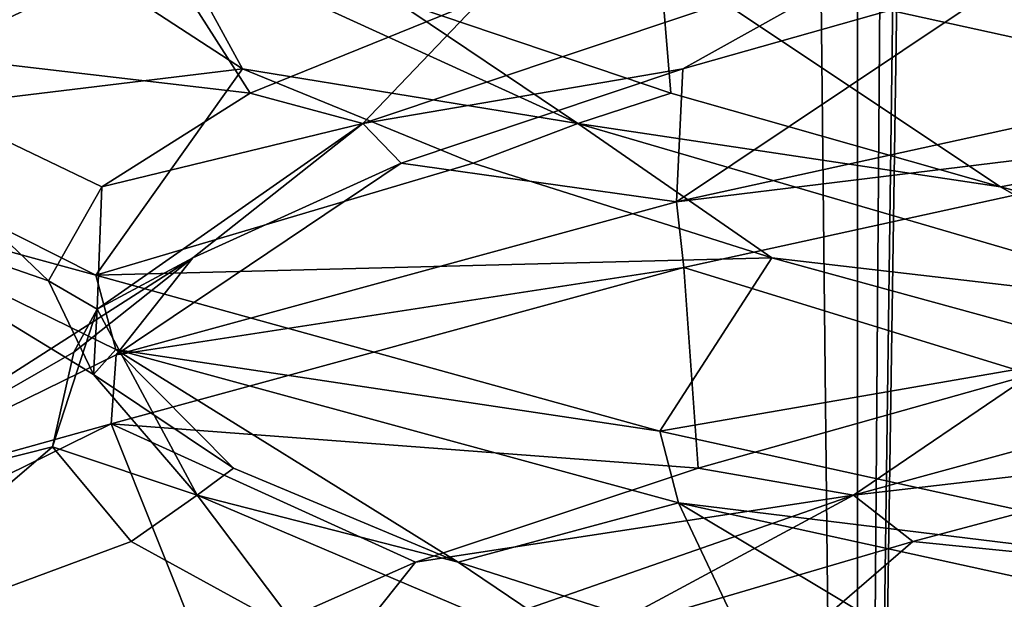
# Model space of a CAD drawing. Header units: millimetres. Extents: x -36.5 to 36.5, y -8.8 to 41.6.
# Tile 60 of 256: x -1.256 to -0.343, y -1.311 to -0.773. Entities that reach past the tile are written whole.
import ezdxf

# ---------------------------------------------------------------- set-up
doc = ezdxf.new("R2010")
doc.units = ezdxf.units.MM
doc.header["$LTSCALE"] = 65.185185
for name, color, linetype in [('11', 7, 'CONTINUOUS'), ('12', 7, 'CONTINUOUS'), ('13', 7, 'CONTINUOUS'), ('166', 7, 'CONTINUOUS'), ('172', 7, 'CONTINUOUS'), ('173', 7, 'CONTINUOUS'), ('174', 7, 'CONTINUOUS'), ('184', 7, 'CONTINUOUS'), ('185', 7, 'CONTINUOUS'), ('186', 7, 'CONTINUOUS'), ('196', 7, 'CONTINUOUS'), ('217', 7, 'CONTINUOUS'), ('218', 7, 'CONTINUOUS'), ('219', 7, 'CONTINUOUS'), ('23', 7, 'CONTINUOUS'), ('24', 7, 'CONTINUOUS'), ('25', 7, 'CONTINUOUS'), ('35', 7, 'CONTINUOUS'), ('5', 7, 'CONTINUOUS'), ('548', 7, 'CONTINUOUS'), ('553', 7, 'CONTINUOUS'), ('56', 7, 'CONTINUOUS'), ('57', 7, 'CONTINUOUS'), ('58', 7, 'CONTINUOUS')]:
    doc.layers.add(name, color=color, linetype=linetype)

msp = doc.modelspace()

# ---------------------------------------------------------------- linework, layer by layer
at = {"layer": '11', "color": 7, "linetype": 'Continuous'}
for points in [[(-0.6466, -0.94186, 12.35348), (0, -0.8, 12.5), (-0.33129, -0.7306, 12.18389), (-0.6466, -0.94186, 12.35348)], [(-0.64086, -0.8183, 12.04912), (-0.6466, -0.94186, 12.35348), (-0.33129, -0.7306, 12.18389), (-0.64086, -0.8183, 12.04912)], [(-0.90209, -0.906, 11.83521), (-0.6466, -0.94186, 12.35348), (-0.64086, -0.8183, 12.04912), (-0.90209, -0.906, 11.83521)], [(-1.1666, -1.08363, 11.94289), (-0.6466, -0.94186, 12.35348), (-0.90209, -0.906, 11.83521), (-1.1666, -1.08363, 11.94289)], [(-1.09528, -0.99369, 11.55831), (-1.1666, -1.08363, 11.94289), (-0.90209, -0.906, 11.83521), (-1.09528, -0.99369, 11.55831)], [(-1.46297, -1.22912, 11.33124), (-1.1666, -1.08363, 11.94289), (-1.09528, -0.99369, 11.55831), (-1.46297, -1.22912, 11.33124)], [(-1.20585, -1.08139, 11.2393), (-1.46297, -1.22912, 11.33124), (-1.09528, -0.99369, 11.55831), (-1.20585, -1.08139, 11.2393)], [(-1.22547, -1.16909, 10.90224), (-1.46297, -1.22912, 11.33124), (-1.20585, -1.08139, 11.2393), (-1.22547, -1.16909, 10.90224)], [(-1.46202, -1.37178, 10.6646), (-1.46297, -1.22912, 11.33124), (-1.22547, -1.16909, 10.90224), (-1.46202, -1.37178, 10.6646)], [(-1.15266, -1.25678, 10.57256), (-1.46202, -1.37178, 10.6646), (-1.22547, -1.16909, 10.90224), (-1.15266, -1.25678, 10.57256)], [(-0.99291, -1.34448, 10.27511), (-1.46202, -1.37178, 10.6646), (-1.15266, -1.25678, 10.57256), (-0.99291, -1.34448, 10.27511)]]:
    msp.add_3dface(points, dxfattribs=at)
at = {"layer": '12', "color": 7, "linetype": 'Continuous'}
for points in [[(-0.93757, -0.86895, 11.73817), (-0.64086, -0.8183, 12.04912), (-0.42274, -0.69652, 12.11589), (-0.93757, -0.86895, 11.73817)], [(-0.93757, -0.86895, 11.73817), (-0.42274, -0.69652, 12.11589), (-0.82755, -0.75381, 11.90912), (-0.93757, -0.86895, 11.73817)], [(-0.64086, -0.8183, 12.04912), (-0.33129, -0.7306, 12.18389), (-0.42274, -0.69652, 12.11589), (-0.64086, -0.8183, 12.04912)], [(-1.0423, -0.84084, 11.65188), (-0.93757, -0.86895, 11.73817), (-0.82755, -0.75381, 11.90912), (-1.0423, -0.84084, 11.65188)], [(-0.90209, -0.906, 11.83521), (-0.64086, -0.8183, 12.04912), (-0.93757, -0.86895, 11.73817), (-0.90209, -0.906, 11.83521)], [(-1.17961, -0.92788, 11.34621), (-0.93757, -0.86895, 11.73817), (-1.0423, -0.84084, 11.65188), (-1.17961, -0.92788, 11.34621)], [(-1.18393, -1.04138, 11.14908), (-1.09528, -0.99369, 11.55831), (-0.93757, -0.86895, 11.73817), (-1.18393, -1.04138, 11.14908)], [(-1.18393, -1.04138, 11.14908), (-0.93757, -0.86895, 11.73817), (-1.17961, -0.92788, 11.34621), (-1.18393, -1.04138, 11.14908)], [(-1.09528, -0.99369, 11.55831), (-0.90209, -0.906, 11.83521), (-0.93757, -0.86895, 11.73817), (-1.09528, -0.99369, 11.55831)], [(-1.22928, -1.01491, 11.01482), (-1.18393, -1.04138, 11.14908), (-1.17961, -0.92788, 11.34621), (-1.22928, -1.01491, 11.01482)], [(-1.20585, -1.08139, 11.2393), (-1.09528, -0.99369, 11.55831), (-1.18393, -1.04138, 11.14908), (-1.20585, -1.08139, 11.2393)], [(-1.18761, -1.10195, 10.68233), (-1.18393, -1.04138, 11.14908), (-1.22928, -1.01491, 11.01482), (-1.18761, -1.10195, 10.68233)], [(-1.22547, -1.16909, 10.90224), (-1.20585, -1.08139, 11.2393), (-1.18393, -1.04138, 11.14908), (-1.22547, -1.16909, 10.90224)], [(-1.09129, -1.21381, 10.5173), (-1.22547, -1.16909, 10.90224), (-1.18393, -1.04138, 11.14908), (-1.09129, -1.21381, 10.5173)], [(-1.09129, -1.21381, 10.5173), (-1.18393, -1.04138, 11.14908), (-1.18761, -1.10195, 10.68233), (-1.09129, -1.21381, 10.5173)], [(-1.05771, -1.18898, 10.37344), (-1.09129, -1.21381, 10.5173), (-1.18761, -1.10195, 10.68233), (-1.05771, -1.18898, 10.37344)], [(-1.15266, -1.25678, 10.57256), (-1.22547, -1.16909, 10.90224), (-1.09129, -1.21381, 10.5173), (-1.15266, -1.25678, 10.57256)], [(-0.84923, -1.27601, 10.1111), (-1.09129, -1.21381, 10.5173), (-1.05771, -1.18898, 10.37344), (-0.84923, -1.27601, 10.1111)], [(-0.99291, -1.34448, 10.27511), (-1.15266, -1.25678, 10.57256), (-1.09129, -1.21381, 10.5173), (-0.99291, -1.34448, 10.27511)], [(-0.68618, -1.38624, 10.02374), (-0.99291, -1.34448, 10.27511), (-1.09129, -1.21381, 10.5173), (-0.68618, -1.38624, 10.02374)], [(-0.68618, -1.38624, 10.02374), (-1.09129, -1.21381, 10.5173), (-0.84923, -1.27601, 10.1111), (-0.68618, -1.38624, 10.02374)], [(-0.57765, -1.36305, 9.9148), (-0.68618, -1.38624, 10.02374), (-0.84923, -1.27601, 10.1111), (-0.57765, -1.36305, 9.9148)]]:
    msp.add_3dface(points, dxfattribs=at)
at = {"layer": '13', "color": 7, "linetype": 'Continuous'}
for points in [[(-1.1666, -0.64613, 11.94289), (-1.46297, -0.79162, 11.33124), (-1.0423, -0.84084, 11.65188), (-1.1666, -0.64613, 11.94289)], [(-1.1666, -0.64613, 11.94289), (-1.0423, -0.84084, 11.65188), (-0.82755, -0.75381, 11.90912), (-1.1666, -0.64613, 11.94289)], [(-1.46297, -0.79162, 11.33124), (-1.46202, -0.93428, 10.6646), (-1.22928, -1.01491, 11.01482), (-1.46297, -0.79162, 11.33124)], [(-1.46297, -0.79162, 11.33124), (-1.22928, -1.01491, 11.01482), (-1.17961, -0.92788, 11.34621), (-1.46297, -0.79162, 11.33124)], [(-1.46297, -0.79162, 11.33124), (-1.17961, -0.92788, 11.34621), (-1.0423, -0.84084, 11.65188), (-1.46297, -0.79162, 11.33124)], [(-1.46202, -0.93428, 10.6646), (-1.16677, -1.07881, 10.05732), (-1.18761, -1.10195, 10.68233), (-1.46202, -0.93428, 10.6646)], [(-1.46202, -0.93428, 10.6646), (-1.18761, -1.10195, 10.68233), (-1.22928, -1.01491, 11.01482), (-1.46202, -0.93428, 10.6646)], [(-1.16677, -1.07881, 10.05732), (-1.05771, -1.18898, 10.37344), (-1.18761, -1.10195, 10.68233), (-1.16677, -1.07881, 10.05732)], [(-1.16677, -1.07881, 10.05732), (-0.64487, -1.22104, 9.6457), (-0.84923, -1.27601, 10.1111), (-1.16677, -1.07881, 10.05732)], [(-1.16677, -1.07881, 10.05732), (-0.84923, -1.27601, 10.1111), (-1.05771, -1.18898, 10.37344), (-1.16677, -1.07881, 10.05732)], [(-0.64487, -1.22104, 9.6457), (-0.57765, -1.36305, 9.9148), (-0.84923, -1.27601, 10.1111), (-0.64487, -1.22104, 9.6457)], [(-0.64487, -1.22104, 9.6457), (0, -1.3625, 9.5), (-0.26315, -1.45008, 9.79913), (-0.64487, -1.22104, 9.6457)], [(-0.64487, -1.22104, 9.6457), (-0.26315, -1.45008, 9.79913), (-0.57765, -1.36305, 9.9148), (-0.64487, -1.22104, 9.6457)]]:
    msp.add_3dface(points, dxfattribs=at)
at = {"layer": '166', "color": 7, "linetype": 'Continuous'}
for points in [[(-1.46297, -0.79162, -10.66876), (-1.1666, -0.64613, -10.05711), (-1.45937, -0.72574, -10.65323), (-1.46297, -0.79162, -10.66876)], [(0, -0.8, -12.5), (-0.66218, -0.71696, -12.34593), (-0.65568, -0.656, -12.34911), (0, -0.8, -12.5)], [(0, -0.8625, -12.5), (-0.66218, -0.71696, -12.34593), (0, -0.8, -12.5), (0, -0.8625, -12.5)], [(0, -0.8, -9.5), (-0.6466, -0.94186, -9.64652), (0, -0.8625, -9.5), (0, -0.8, -9.5)], [(0, -0.8625, -9.5), (-0.6466, -0.94186, -9.64652), (-0.63999, -1.00281, -9.64338), (0, -0.8625, -9.5)], [(-1.18545, -1.00992, -11.91908), (-1.46202, -0.93428, -11.3354), (-1.46522, -0.86868, -11.32115), (-1.18545, -1.00992, -11.91908)], [(-1.16677, -1.07881, -11.94268), (-1.46202, -0.93428, -11.3354), (-1.18545, -1.00992, -11.91908), (-1.16677, -1.07881, -11.94268)], [(-0.6466, -0.94186, -9.64652), (-1.1666, -1.08363, -10.05711), (-0.63999, -1.00281, -9.64338), (-0.6466, -0.94186, -9.64652)], [(-0.63999, -1.00281, -9.64338), (-1.1666, -1.08363, -10.05711), (-1.17101, -1.14762, -10.06259), (-0.63999, -1.00281, -9.64338)], [(-0.66218, -1.15446, -12.34593), (-1.16677, -1.07881, -11.94268), (-1.18545, -1.00992, -11.91908), (-0.66218, -1.15446, -12.34593)], [(-1.1666, -1.08363, -10.05711), (-1.46297, -1.22912, -10.66876), (-1.17101, -1.14762, -10.06259), (-1.1666, -1.08363, -10.05711)], [(-0.64487, -1.22104, -12.3543), (-1.16677, -1.07881, -11.94268), (-0.66218, -1.15446, -12.34593), (-0.64487, -1.22104, -12.3543)], [(-1.17101, -1.14762, -10.06259), (-1.46297, -1.22912, -10.66876), (-1.46231, -1.291, -10.66587), (-1.17101, -1.14762, -10.06259)], [(0, -1.3, -12.5), (-0.64487, -1.22104, -12.3543), (-0.66218, -1.15446, -12.34593), (0, -1.3, -12.5)], [(0, -1.3625, -12.5), (-0.64487, -1.22104, -12.3543), (0, -1.3, -12.5), (0, -1.3625, -12.5)], [(0, -1.3625, -9.5), (0, -1.3, -9.5), (-0.63999, -1.44031, -9.64338), (0, -1.3625, -9.5)]]:
    msp.add_3dface(points, dxfattribs=at)
at = {"layer": '172', "color": 7, "linetype": 'Continuous'}
for points in [[(-0.6466, -0.94186, -9.64652), (0, -0.8, -9.5), (-0.33129, -0.7306, -9.81611), (-0.6466, -0.94186, -9.64652)], [(-0.64086, -0.8183, -9.95088), (-0.6466, -0.94186, -9.64652), (-0.33129, -0.7306, -9.81611), (-0.64086, -0.8183, -9.95088)], [(-0.90209, -0.906, -10.16479), (-0.6466, -0.94186, -9.64652), (-0.64086, -0.8183, -9.95088), (-0.90209, -0.906, -10.16479)], [(-1.1666, -1.08363, -10.05711), (-0.6466, -0.94186, -9.64652), (-0.90209, -0.906, -10.16479), (-1.1666, -1.08363, -10.05711)], [(-1.09528, -0.99369, -10.44169), (-1.1666, -1.08363, -10.05711), (-0.90209, -0.906, -10.16479), (-1.09528, -0.99369, -10.44169)], [(-1.46297, -1.22912, -10.66876), (-1.1666, -1.08363, -10.05711), (-1.09528, -0.99369, -10.44169), (-1.46297, -1.22912, -10.66876)], [(-1.20585, -1.08139, -10.7607), (-1.46297, -1.22912, -10.66876), (-1.09528, -0.99369, -10.44169), (-1.20585, -1.08139, -10.7607)], [(-1.22547, -1.16909, -11.09776), (-1.46297, -1.22912, -10.66876), (-1.20585, -1.08139, -10.7607), (-1.22547, -1.16909, -11.09776)], [(-1.46202, -1.37178, -11.3354), (-1.46297, -1.22912, -10.66876), (-1.22547, -1.16909, -11.09776), (-1.46202, -1.37178, -11.3354)], [(-1.15266, -1.25678, -11.42744), (-1.46202, -1.37178, -11.3354), (-1.22547, -1.16909, -11.09776), (-1.15266, -1.25678, -11.42744)], [(-0.99291, -1.34448, -11.72489), (-1.46202, -1.37178, -11.3354), (-1.15266, -1.25678, -11.42744), (-0.99291, -1.34448, -11.72489)]]:
    msp.add_3dface(points, dxfattribs=at)
at = {"layer": '173', "color": 7, "linetype": 'Continuous'}
for points in [[(-0.93757, -0.86895, -10.26183), (-0.64086, -0.8183, -9.95088), (-0.42274, -0.69652, -9.88411), (-0.93757, -0.86895, -10.26183)], [(-0.93757, -0.86895, -10.26183), (-0.42274, -0.69652, -9.88411), (-0.82755, -0.75381, -10.09088), (-0.93757, -0.86895, -10.26183)], [(-0.64086, -0.8183, -9.95088), (-0.33129, -0.7306, -9.81611), (-0.42274, -0.69652, -9.88411), (-0.64086, -0.8183, -9.95088)], [(-1.0423, -0.84084, -10.34812), (-0.93757, -0.86895, -10.26183), (-0.82755, -0.75381, -10.09088), (-1.0423, -0.84084, -10.34812)], [(-0.90209, -0.906, -10.16479), (-0.64086, -0.8183, -9.95088), (-0.93757, -0.86895, -10.26183), (-0.90209, -0.906, -10.16479)], [(-1.17961, -0.92788, -10.65379), (-0.93757, -0.86895, -10.26183), (-1.0423, -0.84084, -10.34812), (-1.17961, -0.92788, -10.65379)], [(-1.18393, -1.04138, -10.85092), (-1.09528, -0.99369, -10.44169), (-0.93757, -0.86895, -10.26183), (-1.18393, -1.04138, -10.85092)], [(-1.18393, -1.04138, -10.85092), (-0.93757, -0.86895, -10.26183), (-1.17961, -0.92788, -10.65379), (-1.18393, -1.04138, -10.85092)], [(-1.09528, -0.99369, -10.44169), (-0.90209, -0.906, -10.16479), (-0.93757, -0.86895, -10.26183), (-1.09528, -0.99369, -10.44169)], [(-1.22928, -1.01491, -10.98518), (-1.18393, -1.04138, -10.85092), (-1.17961, -0.92788, -10.65379), (-1.22928, -1.01491, -10.98518)], [(-1.20585, -1.08139, -10.7607), (-1.09528, -0.99369, -10.44169), (-1.18393, -1.04138, -10.85092), (-1.20585, -1.08139, -10.7607)], [(-1.18761, -1.10195, -11.31767), (-1.18393, -1.04138, -10.85092), (-1.22928, -1.01491, -10.98518), (-1.18761, -1.10195, -11.31767)], [(-1.22547, -1.16909, -11.09776), (-1.20585, -1.08139, -10.7607), (-1.18393, -1.04138, -10.85092), (-1.22547, -1.16909, -11.09776)], [(-1.09129, -1.21381, -11.4827), (-1.22547, -1.16909, -11.09776), (-1.18393, -1.04138, -10.85092), (-1.09129, -1.21381, -11.4827)], [(-1.09129, -1.21381, -11.4827), (-1.18393, -1.04138, -10.85092), (-1.18761, -1.10195, -11.31767), (-1.09129, -1.21381, -11.4827)], [(-1.05771, -1.18898, -11.62656), (-1.09129, -1.21381, -11.4827), (-1.18761, -1.10195, -11.31767), (-1.05771, -1.18898, -11.62656)], [(-1.15266, -1.25678, -11.42744), (-1.22547, -1.16909, -11.09776), (-1.09129, -1.21381, -11.4827), (-1.15266, -1.25678, -11.42744)], [(-0.84923, -1.27601, -11.8889), (-1.09129, -1.21381, -11.4827), (-1.05771, -1.18898, -11.62656), (-0.84923, -1.27601, -11.8889)], [(-0.99291, -1.34448, -11.72489), (-1.15266, -1.25678, -11.42744), (-1.09129, -1.21381, -11.4827), (-0.99291, -1.34448, -11.72489)], [(-0.68618, -1.38624, -11.97626), (-0.99291, -1.34448, -11.72489), (-1.09129, -1.21381, -11.4827), (-0.68618, -1.38624, -11.97626)], [(-0.68618, -1.38624, -11.97626), (-1.09129, -1.21381, -11.4827), (-0.84923, -1.27601, -11.8889), (-0.68618, -1.38624, -11.97626)], [(-0.57765, -1.36305, -12.0852), (-0.68618, -1.38624, -11.97626), (-0.84923, -1.27601, -11.8889), (-0.57765, -1.36305, -12.0852)]]:
    msp.add_3dface(points, dxfattribs=at)
at = {"layer": '174', "color": 7, "linetype": 'Continuous'}
for points in [[(-1.1666, -0.64613, -10.05711), (-1.46297, -0.79162, -10.66876), (-1.0423, -0.84084, -10.34812), (-1.1666, -0.64613, -10.05711)], [(-1.1666, -0.64613, -10.05711), (-1.0423, -0.84084, -10.34812), (-0.82755, -0.75381, -10.09088), (-1.1666, -0.64613, -10.05711)], [(-1.46297, -0.79162, -10.66876), (-1.46202, -0.93428, -11.3354), (-1.22928, -1.01491, -10.98518), (-1.46297, -0.79162, -10.66876)], [(-1.46297, -0.79162, -10.66876), (-1.22928, -1.01491, -10.98518), (-1.17961, -0.92788, -10.65379), (-1.46297, -0.79162, -10.66876)], [(-1.46297, -0.79162, -10.66876), (-1.17961, -0.92788, -10.65379), (-1.0423, -0.84084, -10.34812), (-1.46297, -0.79162, -10.66876)], [(-1.46202, -0.93428, -11.3354), (-1.16677, -1.07881, -11.94268), (-1.18761, -1.10195, -11.31767), (-1.46202, -0.93428, -11.3354)], [(-1.46202, -0.93428, -11.3354), (-1.18761, -1.10195, -11.31767), (-1.22928, -1.01491, -10.98518), (-1.46202, -0.93428, -11.3354)], [(-1.16677, -1.07881, -11.94268), (-1.05771, -1.18898, -11.62656), (-1.18761, -1.10195, -11.31767), (-1.16677, -1.07881, -11.94268)], [(-1.16677, -1.07881, -11.94268), (-0.64487, -1.22104, -12.3543), (-0.84923, -1.27601, -11.8889), (-1.16677, -1.07881, -11.94268)], [(-1.16677, -1.07881, -11.94268), (-0.84923, -1.27601, -11.8889), (-1.05771, -1.18898, -11.62656), (-1.16677, -1.07881, -11.94268)], [(-0.64487, -1.22104, -12.3543), (-0.57765, -1.36305, -12.0852), (-0.84923, -1.27601, -11.8889), (-0.64487, -1.22104, -12.3543)], [(-0.64487, -1.22104, -12.3543), (0, -1.3625, -12.5), (-0.26315, -1.45008, -12.20087), (-0.64487, -1.22104, -12.3543)], [(-0.64487, -1.22104, -12.3543), (-0.26315, -1.45008, -12.20087), (-0.57765, -1.36305, -12.0852), (-0.64487, -1.22104, -12.3543)]]:
    msp.add_3dface(points, dxfattribs=at)
at = {"layer": '184', "color": 7, "linetype": 'Continuous'}
for points in [[(-1.46522, -0.86868, -11.32115), (-1.45937, -0.72574, -10.65323), (-1.22936, -0.64291, -10.99674), (-1.46522, -0.86868, -11.32115)], [(-1.18389, -0.7306, -11.33129), (-1.46522, -0.86868, -11.32115), (-1.22936, -0.64291, -10.99674), (-1.18389, -0.7306, -11.33129)], [(-1.04912, -0.8183, -11.64086), (-1.46522, -0.86868, -11.32115), (-1.18389, -0.7306, -11.33129), (-1.04912, -0.8183, -11.64086)], [(-1.18545, -1.00992, -11.91908), (-1.46522, -0.86868, -11.32115), (-1.04912, -0.8183, -11.64086), (-1.18545, -1.00992, -11.91908)], [(-0.83521, -0.906, -11.90209), (-1.18545, -1.00992, -11.91908), (-1.04912, -0.8183, -11.64086), (-0.83521, -0.906, -11.90209)], [(-0.55831, -0.99369, -12.09528), (-1.18545, -1.00992, -11.91908), (-0.83521, -0.906, -11.90209), (-0.55831, -0.99369, -12.09528)], [(-0.66218, -1.15446, -12.34593), (-1.18545, -1.00992, -11.91908), (-0.55831, -0.99369, -12.09528), (-0.66218, -1.15446, -12.34593)], [(-0.2393, -1.08139, -12.20585), (-0.66218, -1.15446, -12.34593), (-0.55831, -0.99369, -12.09528), (-0.2393, -1.08139, -12.20585)], [(0, -1.3, -12.5), (-0.66218, -1.15446, -12.34593), (-0.2393, -1.08139, -12.20585), (0, -1.3, -12.5)]]:
    msp.add_3dface(points, dxfattribs=at)
at = {"layer": '185', "color": 7, "linetype": 'Continuous'}
for points in [[(-1.04912, -0.8183, -11.64086), (-1.18389, -0.7306, -11.33129), (-1.11589, -0.69652, -11.42274), (-1.04912, -0.8183, -11.64086)], [(-0.73817, -0.86895, -11.93757), (-1.04912, -0.8183, -11.64086), (-1.11589, -0.69652, -11.42274), (-0.73817, -0.86895, -11.93757)], [(-0.73817, -0.86895, -11.93757), (-1.11589, -0.69652, -11.42274), (-0.90912, -0.75381, -11.82755), (-0.73817, -0.86895, -11.93757)], [(-0.65188, -0.84084, -12.0423), (-0.73817, -0.86895, -11.93757), (-0.90912, -0.75381, -11.82755), (-0.65188, -0.84084, -12.0423)], [(-0.83521, -0.906, -11.90209), (-1.04912, -0.8183, -11.64086), (-0.73817, -0.86895, -11.93757), (-0.83521, -0.906, -11.90209)], [(-0.34621, -0.92788, -12.17961), (-0.73817, -0.86895, -11.93757), (-0.65188, -0.84084, -12.0423), (-0.34621, -0.92788, -12.17961)], [(-0.55831, -0.99369, -12.09528), (-0.83521, -0.906, -11.90209), (-0.73817, -0.86895, -11.93757), (-0.55831, -0.99369, -12.09528)], [(-0.14908, -1.04138, -12.18393), (-0.55831, -0.99369, -12.09528), (-0.73817, -0.86895, -11.93757), (-0.14908, -1.04138, -12.18393)], [(-0.14908, -1.04138, -12.18393), (-0.73817, -0.86895, -11.93757), (-0.34621, -0.92788, -12.17961), (-0.14908, -1.04138, -12.18393)], [(-0.01482, -1.01491, -12.22928), (-0.14908, -1.04138, -12.18393), (-0.34621, -0.92788, -12.17961), (-0.01482, -1.01491, -12.22928)], [(-0.2393, -1.08139, -12.20585), (-0.55831, -0.99369, -12.09528), (-0.14908, -1.04138, -12.18393), (-0.2393, -1.08139, -12.20585)]]:
    msp.add_3dface(points, dxfattribs=at)
at = {"layer": '186', "color": 7, "linetype": 'Continuous'}
for points in [[(-0.66218, -0.71696, -12.34593), (-0.65188, -0.84084, -12.0423), (-0.90912, -0.75381, -11.82755), (-0.66218, -0.71696, -12.34593)], [(-0.66218, -0.71696, -12.34593), (0, -0.8625, -12.5), (-0.34621, -0.92788, -12.17961), (-0.66218, -0.71696, -12.34593)], [(-0.66218, -0.71696, -12.34593), (-0.34621, -0.92788, -12.17961), (-0.65188, -0.84084, -12.0423), (-0.66218, -0.71696, -12.34593)], [(0, -0.8625, -12.5), (-0.01482, -1.01491, -12.22928), (-0.34621, -0.92788, -12.17961), (0, -0.8625, -12.5)]]:
    msp.add_3dface(points, dxfattribs=at)
at = {"layer": '196', "color": 7, "linetype": 'Continuous'}
msp.add_3dface([(0, -0.8, -12.5), (-0.65568, -0.656, -12.34911), (-0.00326, -0.64291, -12.22936), (0, -0.8, -12.5)], dxfattribs=at)
at = {"layer": '217', "color": 7, "linetype": 'Continuous'}
for points in [[(-0.42744, -1.25678, -9.84734), (0, -1.3, -9.5), (-0.09776, -1.16909, -9.77453), (-0.42744, -1.25678, -9.84734)], [(-0.72489, -1.34448, -10.00709), (-0.63999, -1.44031, -9.64338), (-0.42744, -1.25678, -9.84734), (-0.72489, -1.34448, -10.00709)], [(-0.63999, -1.44031, -9.64338), (0, -1.3, -9.5), (-0.42744, -1.25678, -9.84734), (-0.63999, -1.44031, -9.64338)]]:
    msp.add_3dface(points, dxfattribs=at)
at = {"layer": '218', "color": 7, "linetype": 'Continuous'}
for points in [[(-0.4827, -1.21381, -9.90871), (-0.09776, -1.16909, -9.77453), (0.14908, -1.04138, -9.81607), (-0.4827, -1.21381, -9.90871)], [(-0.4827, -1.21381, -9.90871), (0.14908, -1.04138, -9.81607), (-0.31767, -1.10195, -9.81239), (-0.4827, -1.21381, -9.90871)], [(-0.62656, -1.18898, -9.94229), (-0.4827, -1.21381, -9.90871), (-0.31767, -1.10195, -9.81239), (-0.62656, -1.18898, -9.94229)], [(-0.42744, -1.25678, -9.84734), (-0.09776, -1.16909, -9.77453), (-0.4827, -1.21381, -9.90871), (-0.42744, -1.25678, -9.84734)], [(-0.8889, -1.27601, -10.15077), (-0.4827, -1.21381, -9.90871), (-0.62656, -1.18898, -9.94229), (-0.8889, -1.27601, -10.15077)], [(-0.97626, -1.38624, -10.31382), (-0.72489, -1.34448, -10.00709), (-0.4827, -1.21381, -9.90871), (-0.97626, -1.38624, -10.31382)], [(-0.97626, -1.38624, -10.31382), (-0.4827, -1.21381, -9.90871), (-0.8889, -1.27601, -10.15077), (-0.97626, -1.38624, -10.31382)], [(-0.72489, -1.34448, -10.00709), (-0.42744, -1.25678, -9.84734), (-0.4827, -1.21381, -9.90871), (-0.72489, -1.34448, -10.00709)], [(-1.0852, -1.36305, -10.42235), (-0.97626, -1.38624, -10.31382), (-0.8889, -1.27601, -10.15077), (-1.0852, -1.36305, -10.42235)]]:
    msp.add_3dface(points, dxfattribs=at)
at = {"layer": '219', "color": 7, "linetype": 'Continuous'}
for points in [[(0, -0.8625, -9.5), (-0.63999, -1.00281, -9.64338), (-0.31767, -1.10195, -9.81239), (0, -0.8625, -9.5)], [(-0.63999, -1.00281, -9.64338), (-1.17101, -1.14762, -10.06259), (-0.62656, -1.18898, -9.94229), (-0.63999, -1.00281, -9.64338)], [(-0.63999, -1.00281, -9.64338), (-0.62656, -1.18898, -9.94229), (-0.31767, -1.10195, -9.81239), (-0.63999, -1.00281, -9.64338)], [(-1.17101, -1.14762, -10.06259), (-1.46231, -1.291, -10.66587), (-1.0852, -1.36305, -10.42235), (-1.17101, -1.14762, -10.06259)], [(-1.17101, -1.14762, -10.06259), (-1.0852, -1.36305, -10.42235), (-0.8889, -1.27601, -10.15077), (-1.17101, -1.14762, -10.06259)], [(-1.17101, -1.14762, -10.06259), (-0.8889, -1.27601, -10.15077), (-0.62656, -1.18898, -9.94229), (-1.17101, -1.14762, -10.06259)], [(-1.46231, -1.291, -10.66587), (-1.46064, -1.43558, -11.34137), (-1.20087, -1.45008, -10.73685), (-1.46231, -1.291, -10.66587)], [(-1.46231, -1.291, -10.66587), (-1.20087, -1.45008, -10.73685), (-1.0852, -1.36305, -10.42235), (-1.46231, -1.291, -10.66587)]]:
    msp.add_3dface(points, dxfattribs=at)
at = {"layer": '23', "color": 7, "linetype": 'Continuous'}
for points in [[(-1.46522, -0.86868, 10.67885), (-1.45937, -0.72574, 11.34677), (-1.22936, -0.64291, 11.00326), (-1.46522, -0.86868, 10.67885)], [(-1.18389, -0.7306, 10.66871), (-1.46522, -0.86868, 10.67885), (-1.22936, -0.64291, 11.00326), (-1.18389, -0.7306, 10.66871)], [(-1.04912, -0.8183, 10.35914), (-1.46522, -0.86868, 10.67885), (-1.18389, -0.7306, 10.66871), (-1.04912, -0.8183, 10.35914)], [(-1.18545, -1.00992, 10.08092), (-1.46522, -0.86868, 10.67885), (-1.04912, -0.8183, 10.35914), (-1.18545, -1.00992, 10.08092)], [(-0.83521, -0.906, 10.09791), (-1.18545, -1.00992, 10.08092), (-1.04912, -0.8183, 10.35914), (-0.83521, -0.906, 10.09791)], [(-0.55831, -0.99369, 9.90472), (-1.18545, -1.00992, 10.08092), (-0.83521, -0.906, 10.09791), (-0.55831, -0.99369, 9.90472)], [(-0.66218, -1.15446, 9.65407), (-1.18545, -1.00992, 10.08092), (-0.55831, -0.99369, 9.90472), (-0.66218, -1.15446, 9.65407)], [(-0.2393, -1.08139, 9.79415), (-0.66218, -1.15446, 9.65407), (-0.55831, -0.99369, 9.90472), (-0.2393, -1.08139, 9.79415)], [(0, -1.3, 9.5), (-0.66218, -1.15446, 9.65407), (-0.2393, -1.08139, 9.79415), (0, -1.3, 9.5)]]:
    msp.add_3dface(points, dxfattribs=at)
at = {"layer": '24', "color": 7, "linetype": 'Continuous'}
for points in [[(-1.04912, -0.8183, 10.35914), (-1.18389, -0.7306, 10.66871), (-1.11589, -0.69652, 10.57726), (-1.04912, -0.8183, 10.35914)], [(-0.73817, -0.86895, 10.06243), (-1.04912, -0.8183, 10.35914), (-1.11589, -0.69652, 10.57726), (-0.73817, -0.86895, 10.06243)], [(-0.73817, -0.86895, 10.06243), (-1.11589, -0.69652, 10.57726), (-0.90912, -0.75381, 10.17245), (-0.73817, -0.86895, 10.06243)], [(-0.65188, -0.84084, 9.9577), (-0.73817, -0.86895, 10.06243), (-0.90912, -0.75381, 10.17245), (-0.65188, -0.84084, 9.9577)], [(-0.83521, -0.906, 10.09791), (-1.04912, -0.8183, 10.35914), (-0.73817, -0.86895, 10.06243), (-0.83521, -0.906, 10.09791)], [(-0.34621, -0.92788, 9.82039), (-0.73817, -0.86895, 10.06243), (-0.65188, -0.84084, 9.9577), (-0.34621, -0.92788, 9.82039)], [(-0.55831, -0.99369, 9.90472), (-0.83521, -0.906, 10.09791), (-0.73817, -0.86895, 10.06243), (-0.55831, -0.99369, 9.90472)], [(-0.14908, -1.04138, 9.81607), (-0.55831, -0.99369, 9.90472), (-0.73817, -0.86895, 10.06243), (-0.14908, -1.04138, 9.81607)], [(-0.14908, -1.04138, 9.81607), (-0.73817, -0.86895, 10.06243), (-0.34621, -0.92788, 9.82039), (-0.14908, -1.04138, 9.81607)], [(-0.01482, -1.01491, 9.77072), (-0.14908, -1.04138, 9.81607), (-0.34621, -0.92788, 9.82039), (-0.01482, -1.01491, 9.77072)], [(-0.2393, -1.08139, 9.79415), (-0.55831, -0.99369, 9.90472), (-0.14908, -1.04138, 9.81607), (-0.2393, -1.08139, 9.79415)]]:
    msp.add_3dface(points, dxfattribs=at)
at = {"layer": '25', "color": 7, "linetype": 'Continuous'}
for points in [[(-0.66218, -0.71696, 9.65407), (-0.65188, -0.84084, 9.9577), (-0.90912, -0.75381, 10.17245), (-0.66218, -0.71696, 9.65407)], [(-0.66218, -0.71696, 9.65407), (0, -0.8625, 9.5), (-0.34621, -0.92788, 9.82039), (-0.66218, -0.71696, 9.65407)], [(-0.66218, -0.71696, 9.65407), (-0.34621, -0.92788, 9.82039), (-0.65188, -0.84084, 9.9577), (-0.66218, -0.71696, 9.65407)], [(0, -0.8625, 9.5), (-0.01482, -1.01491, 9.77072), (-0.34621, -0.92788, 9.82039), (0, -0.8625, 9.5)]]:
    msp.add_3dface(points, dxfattribs=at)
at = {"layer": '35', "color": 7, "linetype": 'Continuous'}
msp.add_3dface([(0, -0.8, 9.5), (-0.65568, -0.656, 9.65089), (-0.00326, -0.64291, 9.77064), (0, -0.8, 9.5)], dxfattribs=at)
at = {"layer": '5', "color": 7, "linetype": 'Continuous'}
for points in [[(-1.46297, -0.79162, 11.33124), (-1.1666, -0.64613, 11.94289), (-1.45937, -0.72574, 11.34677), (-1.46297, -0.79162, 11.33124)], [(0, -0.8, 9.5), (-0.66218, -0.71696, 9.65407), (-0.65568, -0.656, 9.65089), (0, -0.8, 9.5)], [(0, -0.8625, 9.5), (-0.66218, -0.71696, 9.65407), (0, -0.8, 9.5), (0, -0.8625, 9.5)], [(0, -0.8, 12.5), (-0.6466, -0.94186, 12.35348), (0, -0.8625, 12.5), (0, -0.8, 12.5)], [(0, -0.8625, 12.5), (-0.6466, -0.94186, 12.35348), (-0.63999, -1.00281, 12.35662), (0, -0.8625, 12.5)], [(-1.18545, -1.00992, 10.08092), (-1.46202, -0.93428, 10.6646), (-1.46522, -0.86868, 10.67885), (-1.18545, -1.00992, 10.08092)], [(-1.16677, -1.07881, 10.05732), (-1.46202, -0.93428, 10.6646), (-1.18545, -1.00992, 10.08092), (-1.16677, -1.07881, 10.05732)], [(-0.6466, -0.94186, 12.35348), (-1.1666, -1.08363, 11.94289), (-0.63999, -1.00281, 12.35662), (-0.6466, -0.94186, 12.35348)], [(-0.63999, -1.00281, 12.35662), (-1.1666, -1.08363, 11.94289), (-1.17101, -1.14762, 11.93741), (-0.63999, -1.00281, 12.35662)], [(-0.66218, -1.15446, 9.65407), (-1.16677, -1.07881, 10.05732), (-1.18545, -1.00992, 10.08092), (-0.66218, -1.15446, 9.65407)], [(-1.1666, -1.08363, 11.94289), (-1.46297, -1.22912, 11.33124), (-1.17101, -1.14762, 11.93741), (-1.1666, -1.08363, 11.94289)], [(-0.64487, -1.22104, 9.6457), (-1.16677, -1.07881, 10.05732), (-0.66218, -1.15446, 9.65407), (-0.64487, -1.22104, 9.6457)], [(-1.17101, -1.14762, 11.93741), (-1.46297, -1.22912, 11.33124), (-1.46231, -1.291, 11.33413), (-1.17101, -1.14762, 11.93741)], [(0, -1.3, 9.5), (-0.64487, -1.22104, 9.6457), (-0.66218, -1.15446, 9.65407), (0, -1.3, 9.5)], [(0, -1.3625, 9.5), (-0.64487, -1.22104, 9.6457), (0, -1.3, 9.5), (0, -1.3625, 9.5)], [(0, -1.3625, 12.5), (0, -1.3, 12.5), (-0.63999, -1.44031, 12.35662), (0, -1.3625, 12.5)]]:
    msp.add_3dface(points, dxfattribs=at)
at = {"layer": '548', "color": 7, "linetype": 'Continuous'}
for points in [[(-1.3944, 28.59924, 8.51441), (-1.38263, -3.5, 8.50802), (-0.48636, 28.6, 8.19181), (-1.3944, 28.59924, 8.51441)], [(-1.38263, -3.5, 8.50802), (-0.4782, -3.5, 8.1905), (-0.48636, 28.6, 8.19181), (-1.38263, -3.5, 8.50802)], [(-0.48636, 28.6, 8.19181), (-0.4782, -3.5, 8.1905), (-0.2451, 28.6, 8.16056), (-0.48636, 28.6, 8.19181)], [(-0.4782, -3.5, 8.1905), (0.4782, -3.5, 8.1905), (-0.2451, 28.6, 8.16056), (-0.4782, -3.5, 8.1905)]]:
    msp.add_3dface(points, dxfattribs=at)
at = {"layer": '553', "color": 7, "linetype": 'Continuous'}
for points in [[(-0.86119, 32.1, -8.28338), (-1.39651, -3.5, -8.51579), (-1.64276, 32.1, -8.67116), (-0.86119, 32.1, -8.28338)], [(-0.4834, -3.5, -8.19139), (-1.39651, -3.5, -8.51579), (-0.86119, 32.1, -8.28338), (-0.4834, -3.5, -8.19139)], [(0, 32.1, -8.15), (-0.4834, -3.5, -8.19139), (-0.86119, 32.1, -8.28338), (0, 32.1, -8.15)], [(0, 28.94929, -8.15), (-0.4834, -3.5, -8.19139), (0, 32.1, -8.15), (0, 28.94929, -8.15)], [(0.4834, -3.5, -8.19139), (-0.4834, -3.5, -8.19139), (0, 28.94929, -8.15), (0.4834, -3.5, -8.19139)]]:
    msp.add_3dface(points, dxfattribs=at)
at = {"layer": '56', "color": 7, "linetype": 'Continuous'}
for points in [[(-0.42744, -1.25678, 12.15266), (0, -1.3, 12.5), (-0.09776, -1.16909, 12.22547), (-0.42744, -1.25678, 12.15266)], [(-0.72489, -1.34448, 11.99291), (-0.63999, -1.44031, 12.35662), (-0.42744, -1.25678, 12.15266), (-0.72489, -1.34448, 11.99291)], [(-0.63999, -1.44031, 12.35662), (0, -1.3, 12.5), (-0.42744, -1.25678, 12.15266), (-0.63999, -1.44031, 12.35662)]]:
    msp.add_3dface(points, dxfattribs=at)
at = {"layer": '57', "color": 7, "linetype": 'Continuous'}
for points in [[(-0.4827, -1.21381, 12.09129), (-0.09776, -1.16909, 12.22547), (0.14908, -1.04138, 12.18393), (-0.4827, -1.21381, 12.09129)], [(-0.4827, -1.21381, 12.09129), (0.14908, -1.04138, 12.18393), (-0.31767, -1.10195, 12.18761), (-0.4827, -1.21381, 12.09129)], [(-0.62656, -1.18898, 12.05771), (-0.4827, -1.21381, 12.09129), (-0.31767, -1.10195, 12.18761), (-0.62656, -1.18898, 12.05771)], [(-0.42744, -1.25678, 12.15266), (-0.09776, -1.16909, 12.22547), (-0.4827, -1.21381, 12.09129), (-0.42744, -1.25678, 12.15266)], [(-0.8889, -1.27601, 11.84923), (-0.4827, -1.21381, 12.09129), (-0.62656, -1.18898, 12.05771), (-0.8889, -1.27601, 11.84923)], [(-0.97626, -1.38624, 11.68618), (-0.72489, -1.34448, 11.99291), (-0.4827, -1.21381, 12.09129), (-0.97626, -1.38624, 11.68618)], [(-0.97626, -1.38624, 11.68618), (-0.4827, -1.21381, 12.09129), (-0.8889, -1.27601, 11.84923), (-0.97626, -1.38624, 11.68618)], [(-0.72489, -1.34448, 11.99291), (-0.42744, -1.25678, 12.15266), (-0.4827, -1.21381, 12.09129), (-0.72489, -1.34448, 11.99291)], [(-1.0852, -1.36305, 11.57765), (-0.97626, -1.38624, 11.68618), (-0.8889, -1.27601, 11.84923), (-1.0852, -1.36305, 11.57765)]]:
    msp.add_3dface(points, dxfattribs=at)
at = {"layer": '58', "color": 7, "linetype": 'Continuous'}
for points in [[(0, -0.8625, 12.5), (-0.63999, -1.00281, 12.35662), (-0.31767, -1.10195, 12.18761), (0, -0.8625, 12.5)], [(-0.63999, -1.00281, 12.35662), (-1.17101, -1.14762, 11.93741), (-0.62656, -1.18898, 12.05771), (-0.63999, -1.00281, 12.35662)], [(-0.63999, -1.00281, 12.35662), (-0.62656, -1.18898, 12.05771), (-0.31767, -1.10195, 12.18761), (-0.63999, -1.00281, 12.35662)], [(-1.17101, -1.14762, 11.93741), (-1.46231, -1.291, 11.33413), (-1.0852, -1.36305, 11.57765), (-1.17101, -1.14762, 11.93741)], [(-1.17101, -1.14762, 11.93741), (-1.0852, -1.36305, 11.57765), (-0.8889, -1.27601, 11.84923), (-1.17101, -1.14762, 11.93741)], [(-1.17101, -1.14762, 11.93741), (-0.8889, -1.27601, 11.84923), (-0.62656, -1.18898, 12.05771), (-1.17101, -1.14762, 11.93741)], [(-1.46231, -1.291, 11.33413), (-1.46064, -1.43558, 10.65863), (-1.20087, -1.45008, 11.26315), (-1.46231, -1.291, 11.33413)], [(-1.46231, -1.291, 11.33413), (-1.20087, -1.45008, 11.26315), (-1.0852, -1.36305, 11.57765), (-1.46231, -1.291, 11.33413)]]:
    msp.add_3dface(points, dxfattribs=at)

doc.saveas('drawing.dxf')
